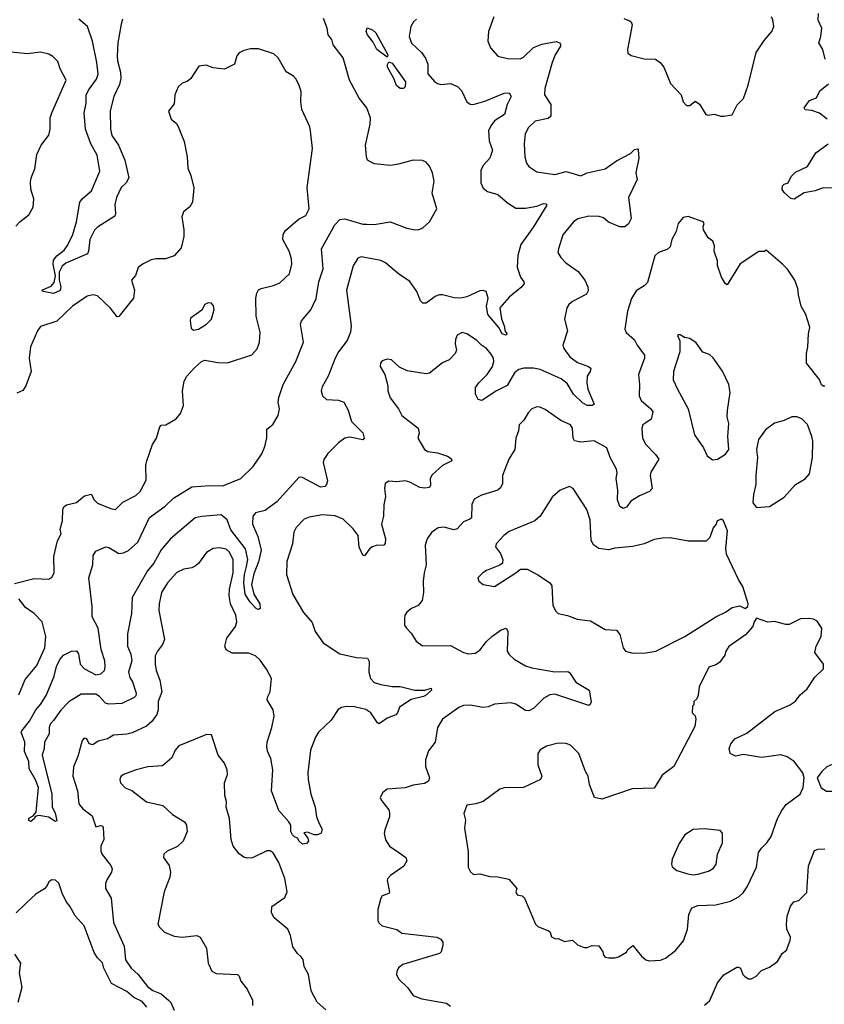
# Model space of a CAD drawing. Extents: x 1839239 to 1929705, y 762242 to 910352.
# Tile 28 of 256: x 1872737 to 1877682, y 769142 to 775198. Entities that reach past the tile are written whole.
import ezdxf

# ---------------------------------------------------------------- set-up
doc = ezdxf.new("R2010")
doc.units = 0

msp = doc.modelspace()

# ---------------------------------------------------------------- linework, layer by layer
at = {"layer": '0CON10XD'}
for points in [[(1874955, 773716.2), (1874835, 773738.6), (1874815, 773730), (1874785, 773683.8), (1874744.1, 773535), (1874773.5, 773315), (1874770, 773275), (1874750, 773225), (1874695, 773154.3), (1874674.6, 773115), (1874632.5, 773005), (1874595, 772938.8), (1874590, 772915), (1874597.1, 772885), (1874621.5, 772861.5), (1874695, 772857.8), (1874728.8, 772845), (1874756.1, 772796.1), (1874776.3, 772726.3), (1874845, 772656), (1874853.8, 772625), (1874845, 772614.2), (1874765, 772630.5), (1874735, 772623.6), (1874696.5, 772595), (1874630.6, 772529.4), (1874606.6, 772493.4), (1874601.9, 772475), (1874627.7, 772362.3), (1874621.7, 772338.3), (1874612.3, 772327.7), (1874585, 772323.1), (1874475, 772381.5), (1874455, 772383.3), (1874316.6, 772233.4), (1874245, 772178.9), (1874186.7, 772165), (1874169.2, 772145), (1874167.5, 772095), (1874199.7, 772019.7), (1874220, 771935), (1874205, 771863.8), (1874175, 771790), (1874161.5, 771725), (1874174.5, 771664.5), (1874213.1, 771605), (1874213.8, 771576.2), (1874205, 771570), (1874191.2, 771575), (1874153.3, 771615), (1874121.5, 771665), (1874113.3, 771733.3), (1874118.2, 771785), (1874131, 771835), (1874137.9, 771877.9), (1874124, 771944), (1874035, 772059.6), (1874011.7, 772121.7), (1873975, 772152.5), (1873855, 772142.9), (1873815, 772133.1), (1873664.3, 772005.7), (1873605, 771937.5), (1873561.4, 771855), (1873522.9, 771807.1), (1873428.5, 771645), (1873424.6, 771545), (1873398.8, 771421.2), (1873398.2, 771345), (1873419.5, 771295), (1873425.5, 771255), (1873405.5, 771185), (1873412.8, 771152.8), (1873429.7, 771125), (1873452.7, 771055), (1873450, 771040), (1873440, 771030), (1873365, 770992.5), (1873285, 770988.1), (1873264, 770995), (1873226.2, 771036.2), (1873205, 771049.6), (1873115, 771050.5), (1873038.2, 771001.8), (1872988.3, 770951.7), (1872945, 770886.7), (1872923.3, 770865), (1872916.7, 770845), (1872917.5, 770805), (1872888, 770755), (1872886, 770715), (1872874.3, 770675), (1872934.7, 770435.3), (1872936.9, 770356.9), (1872955, 770317.5), (1872965, 770270), (1872955, 770266.7), (1872915, 770294.2), (1872855, 770303.3), (1872831.7, 770298.3), (1872827.5, 770285), (1872805, 770267.5), (1872791.7, 770271.7), (1872793.6, 770286.4), (1872818.3, 770301.7), (1872836.7, 770323.3), (1872852.5, 770475), (1872833.6, 770523.6), (1872795, 770590), (1872793.1, 770635), (1872765, 770697.5), (1872768.1, 770755), (1872745.7, 770815), (1872748.6, 770825), (1872796.2, 770883.8), (1872835, 770954.2), (1872863.8, 770986.2), (1872898.3, 771041.7), (1872945.7, 771155), (1872965.4, 771225), (1872985, 771265.6), (1873005, 771288.5), (1873055, 771314.5), (1873085, 771315.6), (1873098.2, 771298.2), (1873108.8, 771235), (1873134.6, 771204.6), (1873205, 771168.9), (1873235, 771175.6), (1873256.7, 771195), (1873262.2, 771217.8), (1873258.9, 771255), (1873236.2, 771325), (1873219.7, 771455), (1873182.4, 771525), (1873181.8, 771588.2), (1873161.8, 771765), (1873185.7, 771845), (1873187.3, 771902.7), (1873205, 771930), (1873265, 771956), (1873285, 771952), (1873345.5, 771915.5), (1873375, 771918.2), (1873405, 771932.9), (1873462.1, 771985), (1873533.5, 772136.5), (1873630.9, 772205), (1873682.7, 772255), (1873795, 772324.7), (1873905, 772333.8), (1873985, 772331.3), (1874095.8, 772375), (1874171.2, 772448.8), (1874225, 772528), (1874242.9, 772572.9), (1874256.4, 772626.4), (1874255, 772680), (1874292.4, 772707.6), (1874326, 772764), (1874332.9, 772805), (1874325.7, 772845), (1874328.6, 772875), (1874355.4, 772954.6), (1874433.8, 773095), (1874481.4, 773215), (1874462, 773325), (1874468, 773345), (1874525, 773414), (1874557.6, 773482.4), (1874574.7, 773585), (1874601.8, 773665), (1874591.1, 773788.9), (1874672.5, 773935), (1874705, 773968.5), (1874735, 773973.4), (1874845, 773940.9), (1874870.3, 773939.7), (1874915, 773937.3), (1875013.8, 773953.8), (1875115, 773915.5), (1875155, 773906.7), (1875185, 773905.6), (1875215, 773916.7), (1875255, 773954.4), (1875300.7, 774035), (1875270.7, 774130.7), (1875284.6, 774205), (1875274.5, 774255), (1875255, 774296), (1875235, 774320.8), (1875211.3, 774331.3), (1875154.4, 774334.4), (1875065, 774308.2), (1875015, 774301.5), (1874915, 774311.9), (1874875, 774333.8), (1874867.1, 774355), (1874861.4, 774425), (1874891.4, 774555), (1874892.5, 774595), (1874869.2, 774655), (1874822.5, 774715), (1874764.2, 774825), (1874725, 774962.5), (1874663.5, 775043.5), (1874654.2, 775075), (1874632, 775105), (1874625.6, 775145), (1874604.5, 775205)], [(1873368.9, 775201.1), (1873360.8, 775169.2), (1873340.3, 775055), (1873335.3, 774975), (1873337.3, 774945), (1873356.9, 774875), (1873357.2, 774835), (1873350, 774800), (1873315.4, 774725), (1873292.7, 774637.3), (1873294.6, 774524.6), (1873302.5, 774485), (1873343.3, 774425), (1873383.4, 774333.4), (1873406.9, 774225), (1873391.1, 774195), (1873359.3, 774165), (1873332.4, 774105), (1873320.9, 774060.9), (1873325.7, 774005), (1873321.2, 773988.8), (1873215, 773922), (1873196.6, 773903.4), (1873167.1, 773845), (1873159.4, 773775), (1873152.4, 773757.6), (1873019.1, 773700.9), (1872998.4, 773681.6), (1872979.2, 773645), (1872978.9, 773595), (1872988.9, 773555), (1872985, 773531.5), (1872945, 773514.6), (1872880, 773525), (1872873.3, 773535), (1872930.7, 773559.3), (1872949.1, 773580.9), (1872957, 773623), (1872942.5, 773695), (1872945, 773718.8), (1872965, 773744.3), (1873009.7, 773780.3), (1873031.2, 773808.8), (1873063.4, 773876.6), (1873085.5, 773955), (1873106.9, 774075), (1873122.2, 774097.8), (1873176.9, 774145), (1873229.1, 774265), (1873213.1, 774365), (1873173.6, 774435), (1873140.3, 774525), (1873132.7, 774625), (1873144.7, 774685), (1873145, 774733.3), (1873160, 774765), (1873208.6, 774831.4), (1873218, 774862), (1873211.1, 774935), (1873184.6, 775065), (1873152.5, 775155), (1873100, 775200)], [(1875650.6, 775215), (1875617.5, 775125), (1875614.4, 775065), (1875629.4, 775025), (1875675, 774973.1), (1875735, 774958.9), (1875813.1, 774956.9), (1875832.4, 774967.6), (1875894.3, 775025.7), (1875945, 775046.8), (1876033.9, 775063.9), (1876055.8, 775055.8), (1876060, 775045), (1876061.2, 775035), (1876027.8, 774982.2), (1876008.9, 774935), (1875963.5, 774775), (1875961.9, 774735), (1876000.5, 774675), (1876000.8, 774605), (1875985, 774590.6), (1875905, 774573.3), (1875864.6, 774535.4), (1875843.3, 774495), (1875837.8, 774435), (1875841.1, 774355), (1875851.2, 774315), (1875865.7, 774295.7), (1875915, 774262.5), (1876025, 774246.4), (1876095, 774264.6), (1876185, 774237.8), (1876225, 774256.2), (1876335, 774280), (1876405, 774328.9), (1876490, 774375), (1876515, 774398.8), (1876533.3, 774403.3), (1876537.5, 774397.5), (1876541.4, 774345), (1876522.5, 774255), (1876531.4, 774215), (1876478.6, 774105), (1876494.2, 773975), (1876478.5, 773941.5), (1876455, 773924.2), (1876425, 773924.2), (1876355, 773953.1), (1876325, 773980), (1876298.2, 773988.2), (1876235, 773990), (1876166.2, 773973.8), (1876139.2, 773955), (1876074, 773875), (1876047.5, 773787.5), (1876043.3, 773765), (1876063.3, 773735), (1876093.2, 773703.2), (1876168.8, 773648.8), (1876210.8, 773595), (1876229.2, 773555), (1876229.7, 773530.3), (1876219.8, 773510.2), (1876134.3, 773465), (1876111.1, 773445), (1876098.8, 773425), (1876085.5, 773355.5), (1876102.9, 773285), (1876074.2, 773195), (1876080.8, 773175), (1876117.1, 773125), (1876165, 773088.5), (1876233.3, 773065), (1876245.8, 773055), (1876241.9, 773035), (1876224.4, 773005), (1876221.1, 772965), (1876227.5, 772925), (1876267.1, 772832.9), (1876255.9, 772824.1), (1876225, 772824.4), (1876195, 772840.5), (1876140.8, 772895), (1876100.6, 772960.6), (1876065, 772988), (1875935, 773046.4), (1875895, 773055.3), (1875835.5, 773055.5), (1875805, 773045.6), (1875777.5, 773025), (1875732.7, 772947.3), (1875667.5, 772915), (1875577.5, 772855), (1875555, 772861.2), (1875538, 772895), (1875538, 772935), (1875557.5, 772965), (1875609.2, 773015), (1875641.9, 773065), (1875650.6, 773095), (1875648.6, 773115), (1875635, 773141.2), (1875606, 773175), (1875575.4, 773195.4), (1875545, 773227.5), (1875485, 773266.2), (1875455, 773273.8), (1875425, 773256.7), (1875415, 773230), (1875412, 773205), (1875421.2, 773165), (1875413.8, 773145), (1875375, 773105.6), (1875335, 773088.1), (1875255, 773024.4), (1875235, 773020), (1875117.3, 773037.3), (1875071.2, 773061.2), (1875022.5, 773105), (1874995, 773110), (1874965, 773100), (1874954.2, 773085.8), (1874952, 773065), (1874981.2, 773015), (1874998.8, 772945), (1875000, 772915), (1875013, 772873), (1875064.1, 772804.1), (1875084.4, 772764.4), (1875185.7, 772685.7), (1875191.2, 772655), (1875184, 772625), (1875224, 772555), (1875245, 772541.4), (1875305, 772533.5), (1875365, 772512.5), (1875389.2, 772499.2), (1875392.5, 772485), (1875335, 772456.9), (1875270.9, 772399.1), (1875258.5, 772375), (1875261.4, 772335), (1875255, 772321.4), (1875223.9, 772316.1), (1875195, 772319.6), (1875135, 772352.9), (1875105, 772360.9), (1875055, 772355.6), (1875005, 772358.8), (1874982.5, 772345), (1874978.8, 772315), (1874984, 772265), (1874974.4, 772215), (1874971.9, 772145), (1874960, 772095), (1874984.4, 772005), (1874983.1, 771976.9), (1874975, 771966), (1874926.8, 771963.2), (1874905, 771955.6), (1874889.2, 771945), (1874855, 771900), (1874845, 771903.8), (1874823.1, 771953.1), (1874816.9, 772025), (1874786.4, 772066.4), (1874725.4, 772125.4), (1874675, 772145.6), (1874595, 772153.1), (1874515, 772138.1), (1874484.6, 772125.4), (1874435.7, 772075), (1874421.1, 772045), (1874412.9, 771975), (1874377.8, 771865), (1874375.6, 771785.6), (1874415, 771663.3), (1874481.3, 771551.3), (1874535, 771491.2), (1874552.5, 771435), (1874601.4, 771365), (1874705, 771297.5), (1874805.8, 771274.2), (1874875, 771271.2), (1874885, 771250), (1874882.7, 771185), (1874893.1, 771145), (1874915, 771121.1), (1874955, 771110), (1875025, 771096.4), (1875075, 771096.4), (1875165, 771074), (1875226.1, 771073.9), (1875265, 771086.7), (1875266.7, 771075), (1875236.7, 771045), (1875217.5, 771035), (1875142.2, 771017.8), (1875070.3, 770969.7), (1875058.6, 770935), (1875047.6, 770922.4), (1874995, 770902.5), (1874945, 770866.7), (1874935, 770873.3), (1874894, 770935), (1874863.3, 770955), (1874795, 770971.9), (1874745, 770974.4), (1874715, 770967.8), (1874694.2, 770955), (1874650.2, 770889.8), (1874573.7, 770816.3), (1874554.2, 770785.8), (1874524.6, 770705), (1874507.9, 770565), (1874508.5, 770525), (1874525.6, 770435.6), (1874553.1, 770355), (1874560, 770295), (1874577.5, 770255), (1874595, 770220), (1874590, 770195), (1874566.1, 770183.9), (1874546.1, 770183.9), (1874505, 770201.2), (1874482.5, 770197.5), (1874506.7, 770165), (1874512, 770145), (1874499.4, 770130.6), (1874475, 770128.1), (1874454.4, 770145), (1874444.1, 770164.1), (1874425, 770171.9), (1874413.3, 770185), (1874403.1, 770205), (1874402.5, 770245), (1874391.2, 770265), (1874328.9, 770335), (1874283.8, 770455), (1874292.1, 770585), (1874280.5, 770655), (1874259.4, 770699.4), (1874254.5, 770725), (1874257.5, 770755), (1874286.5, 770845), (1874300.6, 770915), (1874295, 770953.3), (1874257.8, 771015), (1874260.6, 771035), (1874275.6, 771064.4), (1874284.6, 771145), (1874253.6, 771203.7), (1874215, 771259.4), (1874186.3, 771286.3), (1874145, 771302.5), (1874042, 771302), (1874005, 771322), (1873996.9, 771345), (1874009.6, 771395), (1874062.2, 771465), (1874071.5, 771495), (1874064.5, 771535), (1874032.1, 771605), (1874023.3, 771655), (1874025.9, 771695), (1874049.3, 771795), (1874048.8, 771875), (1874025, 771921.9), (1874005, 771941.1), (1873965, 771949.6), (1873925, 771945.5), (1873885, 771920), (1873836.2, 771853.8), (1873815, 771835.8), (1873795, 771825.7), (1873745, 771818.6), (1873703, 771797), (1873644.3, 771735), (1873608.9, 771675), (1873593.6, 771605), (1873591.9, 771565), (1873626.9, 771385), (1873614.4, 771355), (1873582.5, 771315), (1873569.5, 771285), (1873568.2, 771235), (1873575.4, 771195.4), (1873597.5, 771135), (1873609.4, 771065), (1873587.8, 771005), (1873587.3, 770952.7), (1873580, 770925), (1873548.6, 770881.4), (1873515, 770852.5), (1873427.4, 770812.6), (1873395, 770803.5), (1873312.5, 770797.5), (1873276.7, 770775), (1873218.8, 770761.2), (1873185, 770737.5), (1873162.5, 770745), (1873150, 770775), (1873131.7, 770778.3), (1873121.2, 770765), (1873094.4, 770665.6), (1873067, 770603), (1873062.9, 770545), (1873091.1, 770455), (1873100.8, 770375), (1873124, 770345), (1873182.2, 770302.2), (1873205, 770233.8), (1873235, 770242.5), (1873245, 770240), (1873249.3, 770229.3), (1873253.3, 770155), (1873235.9, 770114.1), (1873234.2, 770085), (1873243.4, 770063.4), (1873296.2, 769995), (1873303.8, 769975), (1873300, 769955), (1873272.7, 769907.3)], [(1875175, 775201.1), (1875157.1, 775185), (1875140, 775155), (1875129.2, 775095), (1875145, 775053.8), (1875205.7, 774995), (1875230.3, 774960.3), (1875245.8, 774925), (1875245.7, 774865), (1875285, 774816.7), (1875304.2, 774804.2), (1875325, 774800), (1875385, 774805.8), (1875427, 774787), (1875452.7, 774762.7), (1875485, 774693.3), (1875505, 774678), (1875524.3, 774675.7), (1875595, 774696.9), (1875715, 774746.2), (1875745, 774748.1), (1875757.8, 774725), (1875733.3, 774675), (1875715.6, 774615), (1875654.3, 774575.7), (1875631.2, 774545), (1875618.5, 774515), (1875621.7, 774451.7), (1875641.5, 774395), (1875626, 774345), (1875585, 774301.2), (1875570.9, 774269.1), (1875571.4, 774195), (1875585, 774161.2), (1875611.5, 774141.5), (1875675, 774122.9), (1875735, 774072.2), (1875785, 774039.4), (1875845, 774038.1), (1875915, 774050), (1875956.2, 774066.2), (1875970, 774065), (1875977, 774057), (1875895, 773922.9), (1875815.6, 773815), (1875797.6, 773747.6), (1875793.8, 773675), (1875814.6, 773615), (1875835.3, 773585.3), (1875836.2, 773575), (1875822.7, 773555), (1875745, 773491.8), (1875687.7, 773425), (1875697.2, 773357.2), (1875714.3, 773315.7), (1875720.8, 773280.8), (1875732.5, 773265), (1875725, 773257.5), (1875702.5, 773265), (1875680.4, 773305), (1875612.9, 773385), (1875605.3, 773435), (1875616.6, 773485), (1875604, 773525), (1875585, 773531.5), (1875565, 773529.2), (1875485, 773493.9), (1875445, 773485.3), (1875406.6, 773486.6), (1875335, 773506.2), (1875315, 773504.6), (1875290, 773495), (1875235, 773453.3), (1875215, 773454.2), (1875199.1, 773469.1), (1875176.9, 773526.9), (1875135, 773587.1), (1875065, 773634.2), (1874985, 773703.1), (1874955, 773716.2)], [(1876450, 775205), (1876485, 775191.2), (1876494.1, 775184.1), (1876500, 775165), (1876471.2, 775015), (1876475, 774992.5), (1876495, 774976.7), (1876575, 774956.7), (1876645, 774953.8), (1876673.3, 774935), (1876695.9, 774905.9), (1876736.7, 774805), (1876802.5, 774735), (1876813.3, 774693.3), (1876835, 774670), (1876855, 774670), (1876887, 774697), (1876915, 774677.5), (1876953.9, 774613.9), (1876965, 774610), (1877005, 774617.5), (1877045, 774603.8), (1877065, 774603.8)], [(1877065, 774603.8), (1877115, 774612.5), (1877146.4, 774673.6), (1877185, 774713.3), (1877214.2, 774795.8), (1877263.1, 774995), (1877311.1, 775068.9), (1877359.2, 775125), (1877372, 775155), (1877365.7, 775195.7), (1877356.2, 775215)], [(1877686.2, 774955), (1877672.5, 775015), (1877648.6, 775055), (1877661.1, 775095), (1877667.1, 775145), (1877644.2, 775195), (1877646, 775235)], [(1874995, 774967.5), (1874931.2, 775015), (1874909.2, 775059.2), (1874874, 775105), (1874866.7, 775125), (1874871.7, 775148.3), (1874905, 775136), (1874925, 775117.5), (1874996.2, 774985), (1875000, 774975), (1874995, 774967.5)], [(1874524, 774515), (1874518.8, 774538.8), (1874471.4, 774645), (1874464, 774695), (1874465.8, 774755), (1874455, 774792.5), (1874435, 774832.5), (1874419.5, 774849.5), (1874375, 774876.7), (1874325, 774964), (1874298.3, 774988.3), (1874205, 775018.6), (1874155, 775018.8), (1874115, 775008.8), (1874085.9, 774994.1), (1874071.2, 774975), (1874056.7, 774925), (1873995, 774894), (1873925, 774901.2), (1873883, 774917), (1873838.3, 774911.7), (1873787.5, 774835), (1873765, 774816.7), (1873735, 774806.7), (1873711.2, 774785), (1873690, 774735), (1873685, 774680), (1873650, 774635), (1873667.5, 774585), (1873699.3, 774559.3), (1873710.7, 774540.7), (1873747.8, 774447.8), (1873765.7, 774355), (1873770.8, 774285), (1873788.9, 774238.9), (1873806.9, 774163.1), (1873799.4, 774075), (1873782.9, 774047.1), (1873743.3, 774015), (1873733.9, 773986.1), (1873745.8, 773905.8), (1873745.7, 773865), (1873729.4, 773795), (1873685, 773744.4), (1873633.4, 773726.6), (1873575, 773727.1), (1873545, 773720), (1873495, 773696.7), (1873465, 773673.3), (1873448, 773625), (1873423.3, 773595), (1873442, 773535), (1873436, 773485), (1873345, 773372.5), (1873335, 773370), (1873295, 773424.2), (1873215, 773498.5), (1873185, 773504.6), (1873152.1, 773497.9), (1873061.4, 773435), (1872965, 773344.2), (1872865, 773311.2), (1872845.7, 773284.3), (1872802, 773185), (1872794.3, 773115), (1872806.2, 773035), (1872774, 772945), (1872755, 772916.7), (1872719.7, 772900.3)], [(1872712.4, 773927.6), (1872738, 773955), (1872793.2, 773996.8), (1872820, 774045), (1872824, 774095), (1872804.5, 774154.5), (1872802.6, 774197.4), (1872806.9, 774225), (1872829.1, 774280.9), (1872842.2, 774367.8), (1872868, 774425), (1872915, 774487.5), (1872924, 774525), (1872924.2, 774595), (1872933.1, 774625), (1873022, 774825), (1872986, 774895), (1872970.5, 774940.5), (1872940.3, 774970.3), (1872915, 774985.8), (1872865, 774998.1), (1872785, 774987.8), (1872685, 774998.2)], [(1875075, 774773.8), (1875052.6, 774792.6), (1875036, 774835), (1874996.5, 774905), (1874997, 774923), (1875005, 774937.5), (1875025, 774930), (1875107.5, 774815), (1875105.5, 774785), (1875095, 774774), (1875075, 774773.8)], [(1877700, 774585), (1877651.9, 774621.9), (1877605, 774638.6), (1877565, 774643.8), (1877557.5, 774655), (1877590, 774700), (1877633.4, 774716.6), (1877655, 774760), (1877706.9, 774803.1)], [(1872705, 771730.6), (1872825, 771760), (1872915, 771756.7), (1872935, 771770), (1872948, 771795), (1872945.7, 771895.7), (1872967.8, 771992.2), (1872990.8, 772035), (1872984.2, 772065), (1872999.6, 772115), (1873001.1, 772185), (1873008.7, 772201.3), (1873025, 772214.3), (1873085, 772228.1), (1873135, 772268.8), (1873175, 772280), (1873193.3, 772245), (1873215, 772224.5), (1873295, 772190.6), (1873325, 772185.8), (1873369.4, 772230.6), (1873449.4, 772270.6), (1873477.1, 772295), (1873513.5, 772365), (1873512.2, 772455), (1873517.1, 772485), (1873552.9, 772585), (1873577.5, 772625), (1873597.3, 772692.7), (1873605, 772703.3), (1873635, 772706.7), (1873697.3, 772742.7), (1873725, 772776.7), (1873742.5, 772825), (1873737.1, 772915), (1873747.5, 772975), (1873764.3, 773005), (1873809.2, 773055), (1873854, 773095), (1873875, 773104.3), (1873955, 773089.4), (1874013, 773087), (1874164.2, 773135.8), (1874195, 773172.5), (1874210.8, 773215), (1874214.2, 773275), (1874189.2, 773375), (1874186.9, 773485), (1874193.6, 773516.4), (1874204.6, 773535.4), (1874220, 773545), (1874297, 773563), (1874335, 773579.2), (1874395.7, 773635), (1874408.1, 773695), (1874407.2, 773727.2), (1874391.9, 773775), (1874354.4, 773845), (1874355, 773877.5), (1874369.1, 773900.9), (1874417.6, 773942.4), (1874455, 773972), (1874495, 773993.8), (1874515.8, 774035), (1874502.5, 774165), (1874535.8, 774405), (1874524, 774515)], [(1877785, 774160), (1877675, 774163.1), (1877625, 774144.7), (1877557.3, 774132.7), (1877495.8, 774094.2), (1877475, 774098.8), (1877434.1, 774134.1), (1877422.5, 774152.5), (1877424.3, 774175.7), (1877434.2, 774185.8), (1877460, 774195), (1877477.1, 774232.9), (1877505, 774259.2), (1877578, 774295), (1877630.3, 774379.7), (1877705, 774434)], [(1877005.9, 773805.9), (1876996.1, 773836.1), (1876967.5, 773855), (1876940, 773905), (1876936.7, 773925), (1876942.5, 773945), (1876937.5, 773955), (1876845, 773986.2), (1876815, 773981.2), (1876783.8, 773945), (1876770.8, 773895), (1876744.3, 773845), (1876735, 773801.2), (1876715, 773784.2), (1876663.3, 773765), (1876640.8, 773745), (1876595, 773580.8), (1876575, 773560), (1876525, 773530.8), (1876496.3, 773483.7), (1876471.5, 773405), (1876455.8, 773295), (1876464.3, 773274.3), (1876515, 773228), (1876531.9, 773195), (1876577.1, 773135), (1876575.7, 773115), (1876540, 773015), (1876546.6, 772953.4), (1876543.1, 772885), (1876555.7, 772855), (1876615.8, 772805), (1876626.9, 772785), (1876618.2, 772741.8), (1876585, 772718.6), (1876566.2, 772705), (1876559.2, 772685), (1876565, 772623.3), (1876585, 772586), (1876645, 772524), (1876664, 772495), (1876615.9, 772414.1), (1876612, 772395), (1876623.3, 772315), (1876606.7, 772295), (1876545, 772268.6), (1876492.8, 772237.2), (1876465, 772199.2), (1876445, 772191.4), (1876424.5, 772204.5), (1876410, 772245), (1876413.3, 772305), (1876403.3, 772375), (1876408.8, 772411.2), (1876405, 772433.3), (1876364.5, 772505), (1876344, 772565), (1876267.6, 772607.6), (1876185, 772599.5), (1876146.7, 772606.7), (1876137.1, 772625), (1876134.4, 772685), (1876122.5, 772705), (1876062.2, 772732.2), (1875965, 772800), (1875933.8, 772813.8), (1875915, 772816.7), (1875885, 772803.8), (1875861.1, 772778.9), (1875835.5, 772734.5), (1875807.1, 772705), (1875801.7, 772668.3), (1875785.6, 772624.4), (1875780, 772555), (1875742, 772495), (1875717.7, 772432.3), (1875704.2, 772395), (1875703.1, 772345), (1875692.4, 772317.6), (1875675, 772304.4), (1875575, 772274.3), (1875530.3, 772249.7), (1875514.3, 772215.7), (1875513.1, 772135), (1875504, 772125), (1875465, 772110), (1875425, 772066.7), (1875405, 772060.5), (1875345, 772076.9), (1875307.9, 772072.1), (1875266.8, 772043.2), (1875241.4, 772005), (1875229.4, 771965), (1875235.5, 771844.5), (1875222.9, 771795), (1875217.1, 771745), (1875218.9, 771675), (1875210, 771625), (1875185, 771594), (1875144.3, 771575.7), (1875115.8, 771554.2), (1875104, 771535), (1875100.8, 771515), (1875102, 771475), (1875113.8, 771455), (1875143.3, 771425), (1875173.3, 771375), (1875212.5, 771347.5), (1875385, 771348.6), (1875465, 771305.7), (1875495, 771298.6), (1875535, 771301.9), (1875565, 771319.4), (1875605, 771373.1), (1875637.5, 771405), (1875695, 771445.6), (1875725.6, 771455.6), (1875737.2, 771437.2), (1875733.2, 771315), (1875744.2, 771294.2), (1875775.3, 771265.3), (1875845, 771223.6), (1875885, 771210.9), (1876025, 771187.7), (1876105, 771190), (1876115, 771183.3), (1876155, 771122.5), (1876236.7, 771075), (1876248, 771002), (1876243.6, 770986.4), (1876235, 770980), (1876025, 771050.6), (1875995, 771045.6), (1875958, 771025), (1875896.4, 770963.6), (1875865, 770948), (1875845, 770948.8), (1875785, 770988.6), (1875755, 770996), (1875655, 770988), (1875615, 770972.5), (1875585, 770968.5), (1875505, 770981.2), (1875465, 770980.8), (1875435, 770967.9), (1875335.8, 770895), (1875304.4, 770845), (1875290, 770755), (1875249.4, 770700.6), (1875230.8, 770645), (1875230, 770605), (1875255.7, 770535), (1875248.8, 770515), (1875225, 770500), (1875155, 770489.4), (1875106.6, 770473.4), (1874995, 770466.2), (1874967.5, 770445), (1874952.5, 770415), (1874960, 770395), (1875005, 770337.5), (1875009.5, 770319.5), (1875010, 770295), (1874980, 770215), (1874977.3, 770192.7), (1874984.5, 770154.5), (1875010, 770115), (1875071.8, 770071.8), (1875108.8, 770045), (1875116, 770025), (1875098, 769992), (1875014.5, 769935.5), (1874997.5, 769915), (1874994.3, 769905), (1875008.3, 769831.7), (1875005, 769823.8), (1874965, 769808.8), (1874955.7, 769794.3), (1874938, 769725), (1874938, 769655), (1874945, 769641.2), (1874965, 769625.8), (1875055, 769602.5), (1875085, 769580.8), (1875300, 769555), (1875325, 769543.3), (1875336.2, 769525), (1875336.7, 769505), (1875326.7, 769465), (1875316.7, 769455), (1875092.1, 769387.9), (1875065, 769366.7), (1875054, 769345), (1875052, 769325), (1875065, 769300), (1875122.7, 769242.7), (1875155, 769196), (1875207, 769177), (1875359.5, 769149.5), (1875385, 769130)], [(1877685, 772944), (1877674.1, 772944.1), (1877665, 772952.5), (1877652, 772985), (1877572.5, 773085), (1877571.2, 773145), (1877581.2, 773185), (1877583.8, 773265), (1877592.5, 773305), (1877589.3, 773319.3), (1877568, 773385), (1877540, 773435), (1877522, 773505), (1877518.6, 773545), (1877500, 773595), (1877455, 773664), (1877425, 773693.8), (1877325, 773780), (1877315, 773772.5), (1877278.3, 773771.7), (1877165, 773696.7), (1877085, 773567.5), (1877075, 773572.5), (1877050, 773615), (1877026.2, 773685), (1877025.8, 773715), (1877004.1, 773774.1), (1877005.9, 773805.9)], [(1873805, 773288.6), (1873835, 773293.6), (1873885.4, 773324.6), (1873914.5, 773355.5), (1873931.4, 773415), (1873927.6, 773437.6), (1873915, 773454), (1873895, 773455.8), (1873875, 773446), (1873855, 773411.9), (1873787.1, 773362.9), (1873784.2, 773345), (1873791.3, 773301.3), (1873805, 773288.6)], [(1876995, 772491.2), (1877025, 772494), (1877075, 772525.8), (1877094.4, 772555), (1877087.8, 772635), (1877094.4, 772714.4), (1877085.6, 772755), (1877085.7, 772794.3), (1877103.3, 772905), (1877094.5, 772954.5), (1877056.1, 773036.1), (1876998.9, 773118.9), (1876975, 773138.8), (1876935, 773152.5), (1876895, 773211.2), (1876855, 773236.7), (1876823, 773243), (1876795, 773260), (1876785, 773260), (1876780, 773255), (1876793, 773223), (1876794.2, 773155), (1876753.8, 773035), (1876753.6, 772983.6), (1876778.9, 772925), (1876844.4, 772805), (1876884.3, 772644.3), (1876938.8, 772565), (1876961.2, 772515), (1876995, 772491.2)], [(1877265, 772197.5), (1877345, 772204), (1877435, 772261.2), (1877505, 772340), (1877565, 772374.2), (1877590, 772405), (1877609.2, 772505), (1877610.8, 772605), (1877605.8, 772635), (1877578.8, 772708.8), (1877545, 772741.2), (1877515.7, 772755.7), (1877482.5, 772755), (1877435, 772732.5), (1877375, 772716), (1877321.2, 772675), (1877278, 772615), (1877265.6, 772555), (1877270, 772505), (1877260, 772395), (1877261.7, 772338.3), (1877247, 772277), (1877243, 772227), (1877265, 772197.5)], [(1876505, 771301.1), (1876585, 771304.4), (1876646.6, 771313.4), (1876825, 771404), (1877014.4, 771525.6), (1877075, 771553.8), (1877115, 771583.3), (1877163, 771593), (1877195, 771577.5), (1877210.7, 771589.3), (1877213.3, 771605), (1877181.7, 771711.7), (1877153.9, 771753.9), (1877081.2, 771911.2), (1877075.8, 771945), (1877086.7, 772055), (1877062.5, 772115), (1877050, 772125), (1877023.9, 772116.1), (1877017.5, 772095), (1876998.3, 772071.7), (1876977.7, 772012.3), (1876955, 771990), (1876845, 771990.8), (1876735, 772010.6), (1876685, 772008.9), (1876635, 772000), (1876575, 771974.5), (1876505, 771957.3), (1876395, 771947.1), (1876355, 771936.9), (1876295.5, 771945.5), (1876265.4, 771965.4), (1876249.4, 771995), (1876242.6, 772122.6), (1876223.1, 772185), (1876137.5, 772315), (1876115, 772326.2), (1876057.5, 772305), (1876008.3, 772261.7), (1875935.8, 772145), (1875903.4, 772116.6), (1875745, 772049.2), (1875712, 772025), (1875664, 771975), (1875661.2, 771955), (1875691.2, 771915), (1875706, 771875), (1875703.3, 771855), (1875687.7, 771842.3), (1875605, 771810), (1875583.3, 771795), (1875552.5, 771765), (1875557.5, 771745), (1875585, 771723.3), (1875655, 771711.2), (1875786.7, 771795), (1875815, 771818), (1875855, 771819.2), (1875925, 771781.4), (1875994.5, 771734.5), (1876006.9, 771715), (1876014, 771595), (1876030.8, 771560.8), (1876045, 771546.7), (1876103.9, 771533.9), (1876161.7, 771511.7), (1876245, 771500), (1876335, 771448), (1876405, 771443.8), (1876425, 771417.5), (1876445.6, 771335.6), (1876458.8, 771315), (1876505, 771301.1)], [(1872730.9, 771045), (1872770.8, 771139.2), (1872842.1, 771225), (1872890, 771335), (1872897.3, 771405), (1872875.5, 771495), (1872825.3, 771545.3), (1872772, 771582), (1872731.2, 771635)], [(1876605, 769408.9), (1876675, 769414.4), (1876705, 769425.6), (1876767, 769473), (1876816.6, 769533.4), (1876840, 769605), (1876849.4, 769695), (1876868, 769735), (1876905, 769749.5), (1877014.4, 769754.4), (1877105, 769775.8), (1877158, 769805), (1877182.4, 769827.6), (1877207.5, 769865), (1877264.4, 769985), (1877276.7, 770075), (1877295, 770102.5), (1877328.6, 770135), (1877354.3, 770175), (1877394.4, 770285), (1877421.4, 770335), (1877447.9, 770372.1), (1877533.3, 770435), (1877551.2, 770475), (1877558.8, 770535), (1877550, 770565), (1877495.6, 770635), (1877454.3, 770664.3), (1877413.9, 770676.1), (1877295, 770660.9), (1877185, 770679.2), (1877135, 770668.8), (1877103.8, 770685), (1877096.7, 770715), (1877106.4, 770743.6), (1877132.5, 770775), (1877205, 770810), (1877377.9, 770942.1), (1877467.2, 770982.8), (1877503.6, 771006.4), (1877534, 771045), (1877576.8, 771083.2), (1877623.3, 771155), (1877676.7, 771205), (1877676.7, 771235), (1877622.5, 771305), (1877632.5, 771345), (1877663.3, 771405), (1877666.7, 771455), (1877637.9, 771497.9), (1877615, 771510), (1877585, 771515.8), (1877535, 771513.8), (1877465, 771477.5), (1877445, 771477.5), (1877375, 771496.7), (1877335, 771493.3), (1877265, 771517.5), (1877250, 771495), (1877242.5, 771465), (1877197.5, 771415), (1877095, 771342.5), (1877075, 771310), (1877070.7, 771289.3), (1877037.5, 771245), (1877015, 771230), (1876972.5, 771215), (1876912.5, 771095), (1876907, 771043), (1876898.3, 771021.7), (1876880, 771005), (1876880, 770985), (1876872.5, 770975), (1876870, 770935), (1876887, 770917), (1876892.5, 770895), (1876885, 770850), (1876757.5, 770605), (1876685, 770552.5), (1876635, 770472.5), (1876501.7, 770468.3), (1876315, 770403.3), (1876270, 770415), (1876238.6, 770495), (1876231.2, 770545), (1876213.8, 770575), (1876172.5, 770685), (1876122.5, 770735), (1876096.1, 770746.1), (1876045, 770749.2), (1875975, 770729.4), (1875935, 770707.1), (1875920.8, 770685), (1875920, 770615), (1875946.2, 770545), (1875937.5, 770525), (1875833.6, 770476.4), (1875715, 770474), (1875687.5, 770465), (1875585, 770390), (1875540, 770375), (1875484, 770366), (1875465.8, 770315), (1875475.6, 770275), (1875470.8, 770225), (1875492.3, 770082.3), (1875493.3, 769985), (1875506.4, 769956.4), (1875525, 769941.2), (1875565, 769944), (1875625, 769928.8), (1875675, 769926.2), (1875741.7, 769911.7), (1875791.2, 769855), (1875785.5, 769835), (1875793.3, 769815), (1875825, 769808.6), (1875838, 769795), (1875905.9, 769635.9), (1875921.7, 769621.7), (1875987.5, 769595), (1875997.5, 769585), (1876005, 769557.5), (1876030, 769545), (1876046.4, 769546.4), (1876085, 769528.8), (1876135, 769537.5), (1876165, 769507.5), (1876205, 769492.5), (1876225, 769492.5), (1876255, 769503.3), (1876295, 769502.5), (1876320, 769465), (1876323.8, 769443.8), (1876335, 769432.5), (1876355, 769427.5), (1876395, 769427.5), (1876416.1, 769433.9), (1876465, 769463.3), (1876475, 769480), (1876505, 769503.3), (1876558.2, 769438.2), (1876585.4, 769415.4), (1876605, 769408.9)], [(1874618.7, 769108.7), (1874565, 769156.2), (1874527.1, 769225), (1874510.6, 769325), (1874484.6, 769374.6), (1874478.1, 769418.1), (1874466.2, 769435), (1874444.2, 769455), (1874415.5, 769495.5), (1874400.6, 769565), (1874384.4, 769605), (1874301.2, 769675), (1874284.3, 769704.3), (1874285.9, 769744.1), (1874365, 769800), (1874381.2, 769835), (1874366.6, 769916.6), (1874328.2, 770015), (1874295, 770073.8), (1874275, 770085.7), (1874255, 770085.6), (1874167.4, 770042.6), (1874135, 770041.4), (1874115, 770047.1), (1874085, 770067.5), (1874048, 770115), (1874035.7, 770155.7), (1874025.6, 770285), (1874005.7, 770355), (1874007, 770387), (1873997.3, 770427.3), (1873994.4, 770505), (1874014.4, 770555), (1874011.9, 770585), (1873995.6, 770625), (1873955.4, 770675.4), (1873915, 770800), (1873885, 770802.5), (1873870, 770795), (1873715, 770731.4), (1873692.5, 770705), (1873671.3, 770658.7), (1873615, 770608.8), (1873525, 770602.9), (1873453.3, 770585), (1873375, 770556), (1873357.7, 770542.3), (1873351.2, 770525), (1873356.2, 770505), (1873385, 770474), (1873425, 770458), (1873515, 770387.1), (1873615.4, 770365.4), (1873675, 770308.6), (1873748.8, 770265), (1873762, 770245), (1873766.2, 770205), (1873742, 770145), (1873706.5, 770113.5), (1873643.3, 770085), (1873622, 770065), (1873620, 770045), (1873655.8, 769995), (1873664.3, 769955), (1873660, 769925), (1873624.3, 769835), (1873586.2, 769635), (1873595, 769616.7), (1873625.9, 769585.9), (1873685, 769560.8), (1873735, 769555.8), (1873825, 769566), (1873845, 769556.2), (1873885, 769487.5), (1873895.8, 769395), (1873917, 769347), (1873945, 769332.5), (1874076.1, 769326.1), (1874085.9, 769315.9), (1874096.2, 769285), (1874134, 769235), (1874167.7, 769167.7), (1874167.5, 769135)], [(1877745, 770452.5), (1877825.7, 770505), (1877844.3, 770525), (1877852.2, 770545), (1877850.5, 770565), (1877835, 770588.6), (1877808, 770608), (1877765, 770622.9), (1877735, 770619.2), (1877697.8, 770602.2), (1877666.2, 770575), (1877637.5, 770535), (1877662.9, 770472.9), (1877695, 770454), (1877745, 770452.5)], [(1876875, 769939.5), (1876905, 769943.6), (1876969.8, 769960.2), (1877000.5, 769979.5), (1877017.1, 770005), (1877026, 770065), (1877056.2, 770135), (1877056.7, 770195), (1877040.7, 770210.7), (1876945, 770220.6), (1876875, 770218.1), (1876824.6, 770185.4), (1876788.7, 770131.3), (1876745.8, 770035), (1876742.5, 770005), (1876747.3, 769987.3), (1876775, 769966), (1876843.8, 769943.8), (1876875, 769939.5)], [(1876945, 769137.5), (1876977.5, 769165), (1877026.2, 769275), (1877065, 769323.3), (1877145, 769370), (1877155, 769370), (1877166.7, 769365), (1877181.2, 769325), (1877192.5, 769312.5), (1877215, 769300), (1877235, 769298), (1877263.3, 769315), (1877295, 769351.2), (1877345, 769370), (1877393.9, 769406.1), (1877422.5, 769455), (1877448.8, 769475), (1877471.2, 769535), (1877473.3, 769555), (1877452, 769605), (1877450, 769635), (1877452.9, 769685), (1877474.5, 769745.5), (1877495, 769773.3), (1877525, 769780), (1877575, 769830), (1877583.9, 769993.9), (1877621.7, 770088.3), (1877643, 770097), (1877685, 770097.5)], [(1873518.2, 769125), (1873489, 769159), (1873437.9, 769185), (1873395, 769221.4), (1873301.2, 769271.2), (1873254, 769365), (1873245, 769398), (1873215, 769428.8), (1873195, 769461.2), (1873132.5, 769625), (1873076.5, 769686.5), (1873045.5, 769745), (1873021.9, 769775), (1872996.9, 769825), (1872977, 769887), (1872957.5, 769905), (1872935, 769908.8), (1872916.2, 769895), (1872905, 769872.5), (1872887.9, 769852.1), (1872838.3, 769821.7), (1872775.8, 769764.2), (1872715.7, 769704.3)], [(1873272.7, 769907.3), (1873264.6, 769885), (1873263.8, 769855), (1873297.8, 769795), (1873312.4, 769645), (1873378.9, 769498.9), (1873385.8, 769415), (1873422.2, 769365), (1873465.3, 769325.3), (1873522, 769252), (1873555, 769227.3), (1873605, 769205.8), (1873653.8, 769165), (1873665, 769152.5), (1873685, 769106.7)], [(1872705, 769450.8), (1872741.4, 769395), (1872732.5, 769335), (1872749.2, 769245), (1872724.3, 769154.3)]]:
    msp.add_lwpolyline(points, dxfattribs=at)

doc.saveas('drawing.dxf')
